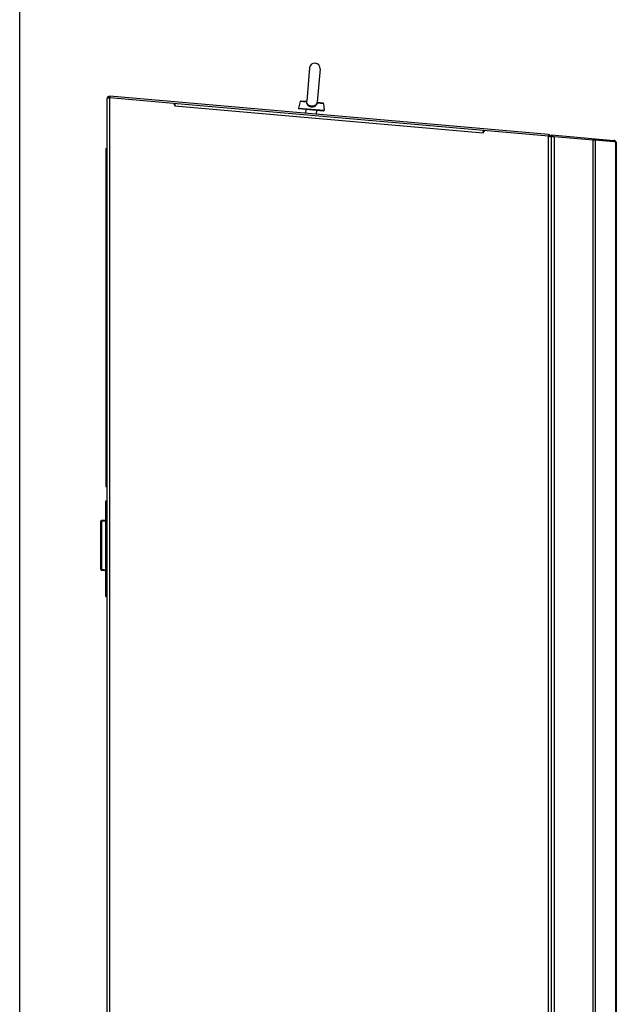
# Model space of a CAD drawing. Header units: inches. Extents: x 0 to 138, y 0 to 106.
# Tile 5 of 23: x 0 to 18, y 47 to 77. Entities that reach past the tile are written whole.
import ezdxf

# ---------------------------------------------------------------- set-up
doc = ezdxf.new("R2010")
doc.units = ezdxf.units.IN
doc.header["$LTSCALE"] = 7.5625
doc.header["$MEASUREMENT"] = 0
doc.layers.get('0').update_dxf_attribs({"linetype": 'CONTINUOUS'})

msp = doc.modelspace()

# ---------------------------------------------------------------- linework, layer by layer
at = {"color": 7, "linetype": 'Continuous'}
for p, q in [((0, 0), (0, 106.25)), ((8.7414, 75.1045), (8.6535, 74.0994)), ((9.0552, 75.077), (8.9672, 74.072)), ((15.9472, 73.0908), (2.7189, 74.2481)), ((2.6333, 29.5706), (2.6333, 74.1697)), ((2.6916, 74.2038), (2.712, 74.2104)), ((2.712, 74.2096), (2.712, 29.5706)), ((2.712, 74.2096), (2.7189, 74.2092)), ((2.7189, 74.2092), (4.6346, 74.041)), ((4.6346, 74.041), (4.673, 73.9586)), ((4.6346, 74.041), (15.9403, 73.0519)), ((4.6799, 74.0371), (4.673, 73.9586)), ((4.673, 73.9586), (13.9725, 73.145)), ((8.4541, 74.0857), (8.4024, 73.8927)), ((8.6439, 74.0691), (8.4541, 74.0857)), ((8.6333, 74.0864), (8.4748, 74.1002)), ((8.7967, 73.9296), (8.7984, 73.9494)), ((9.1612, 74.0239), (8.9714, 74.0405)), ((9.1433, 74.0418), (8.9849, 74.0556)), ((9.1612, 74.0239), (9.1786, 73.8247)), ((8.4024, 73.8927), (9.1786, 73.8247)), ((9.1573, 73.8034), (8.4197, 73.8679)), ((8.6316, 73.8494), (8.6213, 73.7317)), ((8.9454, 73.822), (8.9351, 73.7043)), ((13.9725, 73.145), (13.9791, 73.2204)), ((13.9725, 73.145), (14.0246, 73.2195)), ((15.9403, 73.0914), (15.9369, 73.0522)), ((15.9403, 73.0519), (15.9472, 73.0531)), ((15.9403, 29.5706), (15.9403, 73.0519)), ((15.9472, 73.0908), (15.9437, 73.0516)), ((15.9472, 73.0531), (15.9662, 73.0463)), ((15.9662, 73.0463), (15.9836, 73.0396)), ((16.0353, 73.0436), (16.0388, 73.0828)), ((16.0353, 73.0436), (16.0388, 73.0433)), ((16.0388, 73.0828), (17.9157, 72.9186)), ((16.0746, 73.0401), (16.078, 73.0794)), ((16.0167, 73.0192), (16.0191, 73.0124)), ((16.0191, 73.0124), (16.0191, 29.5706)), ((16.0388, 42.805), (16.0388, 73.0433)), ((16.0618, 73.0398), (16.0738, 73.039)), ((16.1175, 73.0364), (16.1175, 42.805)), ((16.1175, 73.0364), (17.285, 72.9343)), ((17.285, 72.9738), (17.2816, 72.9346)), ((17.285, 42.805), (17.285, 72.9343)), ((17.3196, 72.9707), (17.3162, 72.9315)), ((17.3415, 72.9319), (17.3495, 72.9314)), ((17.3495, 72.9314), (17.3495, 42.805)), ((17.3495, 72.9314), (17.9157, 72.8819)), ((17.9123, 72.8794), (17.9157, 72.9186)), ((17.9157, 72.8819), (17.9734, 72.8712)), ((17.9734, 72.8853), (17.9617, 72.8771)), ((17.9734, 42.805), (17.9734, 72.8712)), ((17.986, 72.8505), (17.9872, 72.8453)), ((17.9872, 72.8453), (17.9876, 72.8401)), ((17.9876, 72.8401), (17.9876, 42.805)), ((2.5939, 72.6733), (2.5939, 62.4768)), ((2.5939, 72.6733), (2.6333, 72.6733)), ((2.5939, 72.5552), (2.6333, 72.5552)), ((16.0388, 72.494), (16.0191, 72.494)), ((2.5939, 62.5949), (2.6333, 62.5949)), ((2.5939, 62.4768), (2.6333, 62.4768)), ((2.5939, 59.1676), (2.5939, 62.0437)), ((2.5939, 62.0437), (2.6333, 62.0437)), ((2.5939, 61.965), (2.6333, 61.965)), ((2.5939, 61.4679), (2.4615, 61.4514)), ((2.4443, 59.9784), (2.4443, 61.4319)), ((2.4615, 61.4319), (2.4443, 61.4319)), ((2.4615, 61.4319), (2.5939, 61.4484)), ((2.4615, 61.4319), (2.4615, 59.9784)), ((2.4443, 59.9784), (2.4615, 59.9784)), ((2.5939, 59.9619), (2.4615, 59.9784)), ((2.4615, 59.9589), (2.5939, 59.9423)), ((2.5939, 59.2463), (2.6333, 59.2463)), ((2.5939, 59.1676), (2.6333, 59.1676))]:
    msp.add_line(p, q, dxfattribs=at)
for points in [[(2.712, 74.2484), (2.7122, 74.242), (2.7125, 74.2356), (2.7128, 74.229), (2.7131, 74.2224), (2.7132, 74.2158)], [(2.7174, 74.2352), (2.7157, 74.2222), (2.7149, 74.2156)], [(2.7189, 74.2481), (2.7181, 74.2417), (2.7174, 74.2352)], [(2.6333, 74.1697), (2.6359, 74.1765), (2.6438, 74.1834), (2.6563, 74.1902), (2.6726, 74.197), (2.6916, 74.2038)], [(8.6527, 74.0978), (8.652, 74.0962), (8.6509, 74.0945), (8.6495, 74.0927), (8.6478, 74.0911), (8.6458, 74.0896), (8.6436, 74.0883), (8.6412, 74.0873), (8.6386, 74.0866), (8.6358, 74.0863), (8.6333, 74.0864)], [(8.6512, 74.0949), (8.6499, 74.0932), (8.6484, 74.0916), (8.6467, 74.0902), (8.6447, 74.0889), (8.6426, 74.0878), (8.6403, 74.087), (8.6378, 74.0865), (8.6352, 74.0863), (8.6333, 74.0864)], [(8.6333, 74.0864), (8.6347, 74.0859), (8.6361, 74.0849), (8.6374, 74.0831), (8.6388, 74.0807), (8.6402, 74.078), (8.6415, 74.0752), (8.6428, 74.0721), (8.6439, 74.0691)], [(8.6439, 74.0691), (8.6467, 74.0699), (8.6493, 74.0709), (8.6514, 74.0718), (8.653, 74.0729), (8.6542, 74.0739), (8.6548, 74.075)], [(8.6439, 74.0691), (8.6466, 74.0525), (8.6507, 74.0368), (8.6564, 74.0219), (8.6636, 74.008), (8.6722, 73.995), (8.6822, 73.9829), (8.6934, 73.972), (8.7058, 73.9622), (8.7191, 73.9536), (8.7334, 73.9462), (8.7485, 73.9401), (8.7641, 73.9352), (8.7802, 73.9317), (8.7967, 73.9296)], [(8.6528, 74.0978), (8.6521, 74.0964), (8.6512, 74.0949)], [(8.6535, 74.1002), (8.6534, 74.0997), (8.6532, 74.0989), (8.6528, 74.0978)], [(8.6533, 74.0957), (8.6534, 74.0984), (8.6535, 74.0994)], [(8.6548, 74.075), (8.6542, 74.08), (8.6538, 74.0845), (8.6535, 74.0887), (8.6533, 74.0924), (8.6533, 74.0957)], [(8.7984, 73.9494), (8.7828, 73.9514), (8.7675, 73.9547), (8.7527, 73.9591), (8.7384, 73.9648), (8.725, 73.9715), (8.7123, 73.9794), (8.7007, 73.9883), (8.6902, 73.9983), (8.6809, 74.0092), (8.6729, 74.0209), (8.6662, 74.0335), (8.661, 74.0468), (8.6572, 74.0607), (8.6548, 74.075)], [(8.7967, 73.9296), (8.8131, 73.9288), (8.8294, 73.9294), (8.8457, 73.9315), (8.8617, 73.9349), (8.8771, 73.9397), (8.8918, 73.9458), (8.9057, 73.9533), (8.9187, 73.9622), (8.9306, 73.9723), (8.9414, 73.9837), (8.9509, 73.9962), (8.9591, 74.0099), (8.9659, 74.0247), (8.9714, 74.0405)], [(8.9617, 74.0481), (8.9569, 74.0344), (8.9507, 74.0214), (8.9432, 74.0092), (8.9345, 73.998), (8.9246, 73.9879), (8.9136, 73.9788), (8.9016, 73.9709), (8.8887, 73.9641), (8.8749, 73.9585), (8.8605, 73.9542), (8.8455, 73.9511), (8.8301, 73.9493), (8.8143, 73.9487), (8.7984, 73.9494)], [(8.9617, 74.0481), (8.9624, 74.0504), (8.963, 74.0526), (8.9637, 74.0548), (8.9643, 74.057), (8.9648, 74.0591), (8.9653, 74.0611), (8.9657, 74.063), (8.9661, 74.0649), (8.9665, 74.0666), (8.9667, 74.0681), (8.967, 74.0696), (8.9671, 74.0709), (8.9672, 74.072)], [(8.9714, 74.0405), (8.9687, 74.0418), (8.9664, 74.0431), (8.9645, 74.0445), (8.963, 74.0458), (8.9621, 74.047), (8.9617, 74.0481)], [(8.9849, 74.0556), (8.9826, 74.056), (8.9801, 74.0567), (8.9778, 74.0576), (8.9757, 74.0588), (8.9739, 74.0602), (8.9723, 74.0618), (8.9709, 74.0634), (8.9697, 74.0652), (8.9688, 74.067), (8.9681, 74.0688), (8.9677, 74.0703), (8.9674, 74.0715), (8.9673, 74.0724)], [(8.9714, 74.0405), (8.9732, 74.0434), (8.975, 74.0462), (8.9767, 74.0487), (8.9784, 74.051), (8.9802, 74.0531), (8.9819, 74.0547), (8.9834, 74.0555), (8.9849, 74.0556)], [(15.9836, 73.0396), (15.9984, 73.0328), (16.0097, 73.026), (16.0167, 73.0192)], [(16.0388, 73.0433), (16.0403, 73.0424), (16.0448, 73.0416), (16.052, 73.0407), (16.0618, 73.0398)], [(16.0738, 73.039), (16.0874, 73.0381), (16.1175, 73.0364)], [(17.285, 72.9343), (17.3213, 72.9328), (17.332, 72.9324), (17.3415, 72.9319)], [(17.9734, 72.8712), (17.9776, 72.866), (17.9812, 72.8609)], [(17.9812, 72.8609), (17.9839, 72.8557), (17.986, 72.8505)], [(2.4615, 61.4514), (2.4611, 61.451), (2.4608, 61.4498), (2.4606, 61.448), (2.4605, 61.4456), (2.4606, 61.4426), (2.4608, 61.4393), (2.4611, 61.4356), (2.4615, 61.4319)], [(2.4615, 59.9784), (2.4611, 59.9746), (2.4608, 59.971), (2.4606, 59.9677), (2.4605, 59.9647), (2.4606, 59.9623), (2.4608, 59.9605), (2.4611, 59.9593), (2.4615, 59.9589)]]:
    msp.add_lwpolyline(points, dxfattribs=at)
for centre, radius, start, end in [((8.8983, 75.0907), 0.1575, 355, 175), ((2.712, 74.1697), 0.0787, 85, 180), ((8.4731, 74.0806), 0.0197, 85, 165), ((9.1416, 74.0221), 0.0197, 5, 85), ((8.4214, 73.8876), 0.0197, 165, 265), ((9.159, 73.823), 0.0197, 265, 5), ((15.9403, 73.0124), 0.0787, 0, 85), ((17.9089, 72.8401), 0.0787, 0, 85), ((2.464, 61.4319), 0.0197, 97.12502, 180), ((2.464, 59.9784), 0.0197, 180, 262.87498)]:
    msp.add_arc(centre, radius, start, end, dxfattribs=at)

doc.saveas('drawing.dxf')
